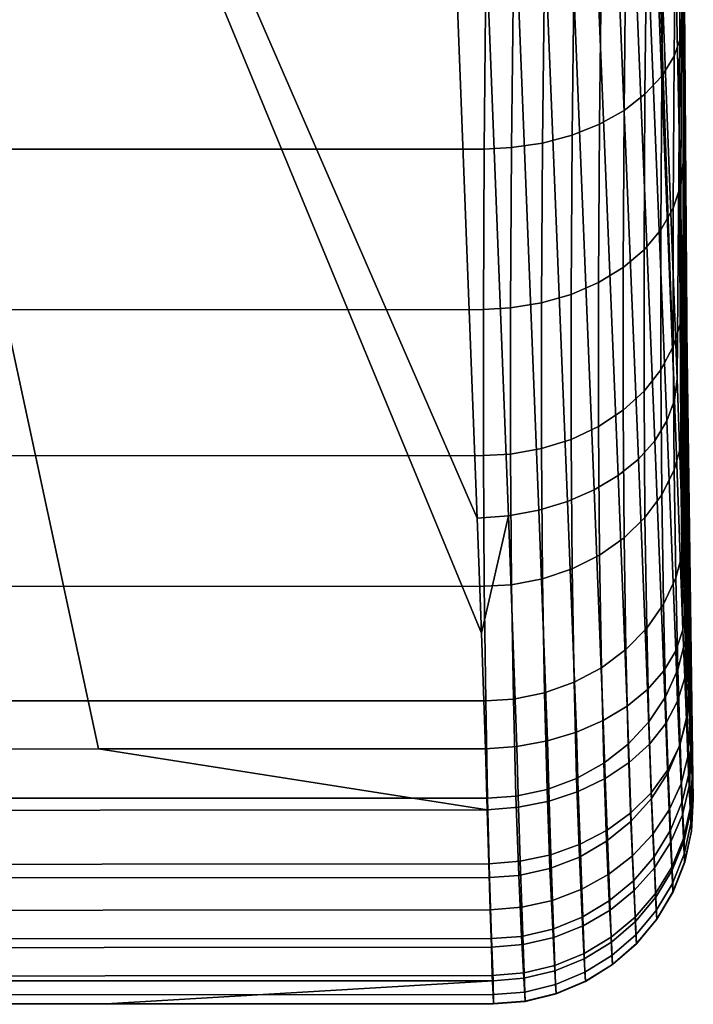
# Model space of a CAD drawing. Header units: metres. Extents: x -24 to 94, y -256 to 25.
# Tile 79 of 195: x 91.96 to 94.49, y -80.81 to -77.11. Entities that reach past the tile are written whole.
import ezdxf

# ---------------------------------------------------------------- set-up
doc = ezdxf.new("R2010")
doc.units = ezdxf.units.M
doc.layers.add('solid_10_061_003_XXX', color=7, linetype='CONTINUOUS')

msp = doc.modelspace()

# ---------------------------------------------------------------- linework, layer by layer
at = {"layer": 'solid_10_061_003_XXX'}
for points in [[(92.258911, -79.848717, 147.636108), (90.807045, -79.849304, 147.636597), (90.506241, -71.70034, 140.085022)], [(93.695374, -79.41465, 147.233917), (93.710777, -79.848137, 147.635635), (92.258911, -79.848717, 147.636108), (90.506241, -71.70034, 140.085022)], [(93.679749, -78.982834, 146.833755), (93.695374, -79.41465, 147.233917), (90.506241, -71.70034, 140.085022)], [(93.436668, -72.679001, 140.992035), (93.679749, -78.982834, 146.833755), (90.506241, -71.70034, 140.085022)], [(94.169846, -72.253532, 141.393631), (94.185547, -72.154083, 141.452393), (94.280304, -74.536064, 143.685883), (94.419678, -78.540611, 147.281815)], [(94.169846, -72.253532, 141.393631), (94.419678, -78.540611, 147.281815), (94.3918, -78.618607, 147.198761), (94.136848, -72.327179, 141.315567)], [(94.136848, -72.327179, 141.315567), (94.3918, -78.618607, 147.198761), (94.346512, -78.693039, 147.120224), (94.088211, -72.396988, 141.242325)], [(94.088211, -72.396988, 141.242325), (94.346512, -78.693039, 147.120224), (94.284904, -78.762085, 147.048126), (94.025009, -72.461395, 141.175507)], [(94.354355, -73.470367, 145.003296), (94.406471, -72.380379, 146.302139), (94.444, -76.607521, 149.576218), (94.437767, -77.534248, 148.471786)], [(94.025009, -72.461395, 141.175507), (94.284904, -78.762085, 147.048126), (94.208504, -78.824066, 146.984253), (93.948677, -72.518967, 141.116653)], [(93.948677, -72.518967, 141.116653), (94.208504, -78.824066, 146.984253), (94.119164, -78.877464, 146.930161), (93.860924, -72.568405, 141.067047)], [(93.860924, -72.568405, 141.067047), (94.119164, -78.877464, 146.930161), (94.019073, -78.920967, 146.887161), (93.763702, -72.608597, 141.027817)], [(93.763702, -72.608597, 141.027817), (94.019073, -78.920967, 146.887161), (93.910683, -78.953514, 146.856308), (93.659203, -72.638649, 140.999847)], [(93.659203, -72.638649, 140.999847), (93.910683, -78.953514, 146.856308), (93.796646, -78.974304, 146.838364), (93.549767, -72.65789, 140.983749)], [(93.549767, -72.65789, 140.983749), (93.796646, -78.974304, 146.838364), (93.679749, -78.982834, 146.833755), (93.436668, -72.679001, 140.992035)], [(94.280304, -74.536064, 143.685883), (94.354355, -73.470367, 145.003296), (94.437767, -77.534248, 148.471786), (94.429451, -78.460968, 147.367371)], [(94.453117, -77.64933, 155.665131), (94.453117, -78.151642, 155.066452), (94.450233, -74.754059, 151.78508), (94.450233, -73.827332, 152.889511)], [(94.455902, -77.097214, 156.218887), (94.453117, -77.64933, 155.665131), (94.450233, -73.827332, 152.889511)], [(94.280304, -74.536064, 143.685883), (94.429451, -78.460968, 147.367371), (94.419678, -78.540611, 147.281815)], [(94.468155, -79.329407, 153.039398), (94.448158, -75.680794, 150.680649), (94.450233, -74.754059, 151.78508), (94.461151, -78.994507, 153.749496)], [(94.45591, -78.601051, 154.426529), (94.461151, -78.994507, 153.749496), (94.450233, -74.754059, 151.78508)], [(94.453117, -78.151642, 155.066452), (94.45591, -78.601051, 154.426529), (94.450233, -74.754059, 151.78508)], [(94.483223, -79.813591, 151.538879), (94.444, -76.607521, 149.576218), (94.448158, -75.680794, 150.680649), (94.475937, -79.603157, 152.300903)], [(94.468155, -79.329407, 153.039398), (94.475937, -79.603157, 152.300903), (94.448158, -75.680794, 150.680649)], [(94.452271, -76.56292, 156.824982), (94.446671, -77.172371, 156.311539), (94.455902, -77.097214, 156.218887), (94.461143, -76.498756, 156.72403)], [(94.424477, -76.63398, 156.917023), (94.418579, -77.251022, 156.39711), (94.446671, -77.172371, 156.311539), (94.452271, -76.56292, 156.824982)], [(94.378555, -76.701309, 157.004517), (94.372368, -77.325577, 156.478363), (94.418579, -77.251022, 156.39711), (94.424477, -76.63398, 156.917023)], [(94.490646, -80.037231, 149.966797), (94.437767, -77.534248, 148.471786), (94.444, -76.607521, 149.576218), (94.488617, -79.958801, 150.758499)], [(94.483223, -79.813591, 151.538879), (94.488617, -79.958801, 150.758499), (94.444, -76.607521, 149.576218)], [(94.315681, -76.763206, 157.085205), (94.309227, -77.394142, 156.553238), (94.372368, -77.325577, 156.478363), (94.378555, -76.701309, 157.004517)], [(94.237442, -76.818092, 157.157043), (94.230751, -77.454971, 156.619858), (94.309227, -77.394142, 156.553238), (94.315681, -76.763206, 157.085205)], [(94.145828, -76.864571, 157.218216), (94.138939, -77.506523, 156.676498), (94.230751, -77.454971, 156.619858), (94.237442, -76.818092, 157.157043)], [(94.043167, -76.901466, 157.267181), (94.036118, -77.547478, 156.721741), (94.138939, -77.506523, 156.676498), (94.145828, -76.864571, 157.218216)], [(93.932076, -76.927834, 157.302658), (93.924911, -77.576805, 156.754425), (94.036118, -77.547478, 156.721741), (94.043167, -76.901466, 157.267181)], [(93.815376, -76.943008, 157.323776), (93.808136, -77.593758, 156.773727), (93.924911, -77.576805, 156.754425), (93.932076, -76.927834, 157.302658)], [(93.706337, -77.599602, 156.777847), (93.711624, -76.948807, 157.328461), (90.860573, -76.949692, 157.32962), (90.863945, -77.600449, 156.779068)], [(93.815376, -76.943008, 157.323776), (93.711624, -76.948807, 157.328461), (93.706337, -77.599602, 156.777847), (93.808136, -77.593758, 156.773727)], [(94.446671, -77.172371, 156.311539), (94.443687, -77.735168, 155.747711), (94.453117, -77.64933, 155.665131), (94.455902, -77.097214, 156.218887)], [(94.418579, -77.251022, 156.39711), (94.415436, -77.820862, 155.826157), (94.443687, -77.735168, 155.747711), (94.446671, -77.172371, 156.311539)], [(94.372368, -77.325577, 156.478363), (94.36908, -77.90213, 155.900604), (94.415436, -77.820862, 155.826157), (94.418579, -77.251022, 156.39711)], [(94.309227, -77.394142, 156.553238), (94.305794, -77.976906, 155.969147), (94.36908, -77.90213, 155.900604), (94.372368, -77.325577, 156.478363)], [(94.230751, -77.454971, 156.619858), (94.227196, -78.043297, 156.03006), (94.305794, -77.976906, 155.969147), (94.309227, -77.394142, 156.553238)], [(94.138939, -77.506523, 156.676498), (94.135277, -78.099609, 156.081802), (94.227196, -78.043297, 156.03006), (94.230751, -77.454971, 156.619858)], [(94.036118, -77.547478, 156.721741), (94.032379, -78.144409, 156.123032), (94.135277, -78.099609, 156.081802), (94.138939, -77.506523, 156.676498)], [(93.924911, -77.576805, 156.754425), (93.921104, -78.176559, 156.15271), (94.032379, -78.144409, 156.123032), (94.036118, -77.547478, 156.721741)], [(94.445091, -78.890488, 147.770248), (94.429451, -78.460968, 147.367371), (94.437767, -77.534248, 148.471786)], [(94.460503, -79.321983, 148.174927), (94.445091, -78.890488, 147.770248), (94.437767, -77.534248, 148.471786)], [(94.466751, -79.492538, 148.353378), (94.460503, -79.321983, 148.174927), (94.437767, -77.534248, 148.471786)], [(94.472641, -79.643822, 148.550995), (94.466751, -79.492538, 148.353378), (94.437767, -77.534248, 148.471786)], [(94.477928, -79.772675, 148.764099), (94.472641, -79.643822, 148.550995), (94.437767, -77.534248, 148.471786)], [(94.48243, -79.877602, 148.990189), (94.477928, -79.772675, 148.764099), (94.437767, -77.534248, 148.471786)], [(94.486008, -79.957359, 149.226456), (94.48243, -79.877602, 148.990189), (94.437767, -77.534248, 148.471786)], [(94.488586, -80.010895, 149.469955), (94.486008, -79.957359, 149.226456), (94.437767, -77.534248, 148.471786)], [(94.490128, -80.037636, 149.71785), (94.488586, -80.010895, 149.469955), (94.437767, -77.534248, 148.471786)], [(94.490646, -80.037231, 149.966797), (94.490128, -80.037636, 149.71785), (94.437767, -77.534248, 148.471786)], [(93.703514, -78.200958, 156.174011), (93.706337, -77.599602, 156.777847), (90.863945, -77.600449, 156.779068), (90.865723, -78.201889, 156.175171)], [(93.808136, -77.593758, 156.773727), (93.706337, -77.599602, 156.777847), (93.703514, -78.200958, 156.174011), (93.804298, -78.195251, 156.17009)], [(93.808136, -77.593758, 156.773727), (93.804298, -78.195251, 156.17009), (93.921104, -78.176559, 156.15271), (93.924911, -77.576805, 156.754425)], [(94.443687, -77.735168, 155.747711), (94.443687, -78.247192, 155.137527), (94.453117, -78.151642, 155.066452), (94.453117, -77.64933, 155.665131)], [(94.415436, -77.820862, 155.826157), (94.415436, -78.339325, 155.208313), (94.443687, -78.247192, 155.137527), (94.443687, -77.735168, 155.747711)], [(94.36908, -77.90213, 155.900604), (94.36908, -78.426743, 155.275421), (94.415436, -78.339325, 155.208313), (94.415436, -77.820862, 155.826157)], [(94.305794, -77.976906, 155.969147), (94.305794, -78.507233, 155.337158), (94.36908, -78.426743, 155.275421), (94.36908, -77.90213, 155.900604)], [(94.227196, -78.043297, 156.03006), (94.227196, -78.578751, 155.391968), (94.305794, -78.507233, 155.337158), (94.305794, -77.976906, 155.969147)], [(94.135277, -78.099609, 156.081802), (94.135277, -78.639465, 155.438446), (94.227196, -78.578751, 155.391968), (94.227196, -78.043297, 156.03006)], [(94.032379, -78.144409, 156.123032), (94.032379, -78.687851, 155.475403), (94.135277, -78.639465, 155.438446), (94.135277, -78.099609, 156.081802)], [(93.921104, -78.176559, 156.15271), (93.921104, -78.722664, 155.501923), (94.032379, -78.687851, 155.475403), (94.032379, -78.144409, 156.123032)], [(94.446671, -78.704765, 154.485382), (94.45591, -78.601051, 154.426529), (94.453117, -78.151642, 155.066452), (94.443687, -78.247192, 155.137527)], [(93.804298, -78.195251, 156.17009), (93.804298, -78.743027, 155.517303), (93.921104, -78.722664, 155.501923), (93.921104, -78.176559, 156.15271)], [(93.703514, -78.748627, 155.521271), (93.703514, -78.200958, 156.174011), (90.865723, -78.201889, 156.175171), (90.865723, -78.74968, 155.522324)], [(93.804298, -78.195251, 156.17009), (93.703514, -78.200958, 156.174011), (93.703514, -78.748627, 155.521271), (93.804298, -78.743027, 155.517303)], [(94.415436, -78.339325, 155.208313), (94.418571, -78.802681, 154.547989), (94.446671, -78.704765, 154.485382), (94.443687, -78.247192, 155.137527)], [(94.36908, -78.426743, 155.275421), (94.372368, -78.895645, 154.6073), (94.418571, -78.802681, 154.547989), (94.415436, -78.339325, 155.208313)], [(94.305794, -78.507233, 155.337158), (94.309219, -78.981293, 154.661835), (94.372368, -78.895645, 154.6073), (94.36908, -78.426743, 155.275421)], [(94.419678, -78.540611, 147.281815), (94.429451, -78.460968, 147.367371), (94.445091, -78.890488, 147.770248), (94.451729, -79.402138, 148.088776)], [(94.227196, -78.578751, 155.391968), (94.230743, -79.057449, 154.710175), (94.309219, -78.981293, 154.661835), (94.305794, -78.507233, 155.337158)], [(94.451729, -79.402138, 148.088776), (94.424606, -79.480713, 148.005005), (94.3918, -78.618607, 147.198761), (94.419678, -78.540611, 147.281815)], [(94.135277, -78.639465, 155.438446), (94.138931, -79.122185, 154.751099), (94.230743, -79.057449, 154.710175), (94.227196, -78.578751, 155.391968)], [(94.424606, -79.480713, 148.005005), (94.379807, -79.555763, 147.92572), (94.346512, -78.693039, 147.120224), (94.3918, -78.618607, 147.198761)], [(94.452271, -79.104614, 153.796005), (94.461151, -78.994507, 153.749496), (94.45591, -78.601051, 154.426529), (94.446671, -78.704765, 154.485382)], [(94.032379, -78.687851, 155.475403), (94.036118, -79.173851, 154.783585), (94.138931, -79.122185, 154.751099), (94.135277, -78.639465, 155.438446)], [(93.921104, -78.722664, 155.501923), (93.924911, -79.211136, 154.806793), (94.036118, -79.173851, 154.783585), (94.032379, -78.687851, 155.475403)], [(94.379807, -79.555763, 147.92572), (94.318451, -79.625435, 147.852875), (94.284904, -78.762085, 147.048126), (94.346512, -78.693039, 147.120224)], [(94.418571, -78.802681, 154.547989), (94.424477, -79.207603, 153.850006), (94.452271, -79.104614, 153.796005), (94.446671, -78.704765, 154.485382)], [(93.808136, -79.233086, 154.820129), (93.804298, -78.743027, 155.517303), (93.703514, -78.748627, 155.521271), (93.706337, -79.238724, 154.824295)], [(93.804298, -78.743027, 155.517303), (93.808136, -79.233086, 154.820129), (93.924911, -79.211136, 154.806793), (93.921104, -78.722664, 155.501923)], [(93.706337, -79.238724, 154.824295), (93.703514, -78.748627, 155.521271), (90.865723, -78.74968, 155.522324), (90.863945, -79.239861, 154.825241)], [(94.318451, -79.625435, 147.852875), (94.24205, -79.687996, 147.788269), (94.208504, -78.824066, 146.984253), (94.284904, -78.762085, 147.048126)], [(94.372368, -78.895645, 154.6073), (94.378555, -79.30545, 153.901123), (94.424477, -79.207603, 153.850006), (94.418571, -78.802681, 154.547989)], [(94.24205, -79.687996, 147.788269), (94.152496, -79.741898, 147.73349), (94.119164, -78.877464, 146.930161), (94.208504, -78.824066, 146.984253)], [(94.152496, -79.741898, 147.73349), (94.05201, -79.785812, 147.689926), (94.019073, -78.920967, 146.887161), (94.119164, -78.877464, 146.930161)], [(94.309219, -78.981293, 154.661835), (94.315674, -79.39566, 153.948074), (94.378555, -79.30545, 153.901123), (94.372368, -78.895645, 154.6073)], [(94.451729, -79.402138, 148.088776), (94.445091, -78.890488, 147.770248), (94.460503, -79.321983, 148.174927)], [(94.05201, -79.785812, 147.689926), (93.943069, -79.818657, 147.65863), (93.910683, -78.953514, 146.856308), (94.019073, -78.920967, 146.887161)], [(93.943069, -79.818657, 147.65863), (93.828384, -79.8396, 147.640381), (93.796646, -78.974304, 146.838364), (93.910683, -78.953514, 146.856308)], [(93.796646, -78.974304, 146.838364), (93.695374, -79.41465, 147.233917), (93.679749, -78.982834, 146.833755)], [(93.828384, -79.8396, 147.640381), (93.710777, -79.848137, 147.635635), (93.695374, -79.41465, 147.233917), (93.796646, -78.974304, 146.838364)], [(94.230743, -79.057449, 154.710175), (94.237434, -79.475945, 153.989655), (94.315674, -79.39566, 153.948074), (94.309219, -78.981293, 154.661835)], [(94.45974, -79.443909, 153.074417), (94.468155, -79.329407, 153.039398), (94.461151, -78.994507, 153.749496), (94.452271, -79.104614, 153.796005)], [(94.138931, -79.122185, 154.751099), (94.145821, -79.544258, 154.024811), (94.237434, -79.475945, 153.989655), (94.230743, -79.057449, 154.710175)], [(94.424477, -79.207603, 153.850006), (94.432365, -79.551239, 153.119446), (94.45974, -79.443909, 153.074417), (94.452271, -79.104614, 153.796005)], [(94.036118, -79.173851, 154.783585), (94.043167, -79.598877, 154.052643), (94.145821, -79.544258, 154.024811), (94.138931, -79.122185, 154.751099)], [(93.924911, -79.211136, 154.806793), (93.932076, -79.638397, 154.072449), (94.043167, -79.598877, 154.052643), (94.036118, -79.173851, 154.783585)], [(93.808136, -79.233086, 154.820129), (93.815369, -79.661819, 154.083725), (93.932076, -79.638397, 154.072449), (93.924911, -79.211136, 154.806793)], [(94.378555, -79.30545, 153.901123), (94.386841, -79.653259, 153.162048), (94.432365, -79.551239, 153.119446), (94.424477, -79.207603, 153.850006)], [(93.711624, -79.667801, 154.087952), (93.706337, -79.238724, 154.824295), (90.863945, -79.239861, 154.825241), (90.860573, -79.668953, 154.088882)], [(93.815369, -79.661819, 154.083725), (93.808136, -79.233086, 154.820129), (93.706337, -79.238724, 154.824295), (93.711624, -79.667801, 154.087952)], [(94.315674, -79.39566, 153.948074), (94.324333, -79.747391, 153.201126), (94.386841, -79.653259, 153.162048), (94.378555, -79.30545, 153.901123)], [(94.451729, -79.402138, 148.088776), (94.460503, -79.321983, 148.174927), (94.466751, -79.492538, 148.353378), (94.458473, -79.581924, 148.276245)], [(94.468025, -79.720322, 152.325882), (94.475937, -79.603157, 152.300903), (94.468155, -79.329407, 153.039398), (94.45974, -79.443909, 153.074417)], [(94.237434, -79.475945, 153.989655), (94.246414, -79.83123, 153.235703), (94.324333, -79.747391, 153.201126), (94.315674, -79.39566, 153.948074)], [(94.431725, -79.669502, 148.201263), (94.424606, -79.480713, 148.005005), (94.451729, -79.402138, 148.088776), (94.458473, -79.581924, 148.276245)], [(94.432365, -79.551239, 153.119446), (94.441139, -79.8312, 152.361633), (94.468025, -79.720322, 152.325882), (94.45974, -79.443909, 153.074417)], [(94.145821, -79.544258, 154.024811), (94.155083, -79.902657, 153.264908), (94.246414, -79.83123, 153.235703), (94.237434, -79.475945, 153.989655)], [(94.387184, -79.753105, 148.13031), (94.379807, -79.555763, 147.92572), (94.424606, -79.480713, 148.005005), (94.431725, -79.669502, 148.201263)], [(94.458473, -79.581924, 148.276245), (94.466751, -79.492538, 148.353378), (94.472641, -79.643822, 148.550995), (94.464828, -79.741417, 148.483932)], [(94.043167, -79.598877, 154.052643), (94.05265, -79.959846, 153.287979), (94.155083, -79.902657, 153.264908), (94.145821, -79.544258, 154.024811)], [(94.325958, -79.830643, 148.06514), (94.318451, -79.625435, 147.852875), (94.379807, -79.555763, 147.92572), (94.387184, -79.753105, 148.13031)], [(94.386841, -79.653259, 153.162048), (94.39608, -79.936661, 152.395447), (94.441139, -79.8312, 152.361633), (94.432365, -79.551239, 153.119446)], [(94.458473, -79.581924, 148.276245), (94.464828, -79.741417, 148.483932), (94.438438, -79.837021, 148.418777), (94.431725, -79.669502, 148.201263)], [(93.932076, -79.638397, 154.072449), (93.941719, -80.00135, 153.304337), (94.05265, -79.959846, 153.287979), (94.043167, -79.598877, 154.052643)], [(94.249565, -79.900185, 148.007401), (94.24205, -79.687996, 147.788269), (94.318451, -79.625435, 147.852875), (94.325958, -79.830643, 148.06514)], [(94.4758, -79.932007, 151.555847), (94.483223, -79.813591, 151.538879), (94.475937, -79.603157, 152.300903), (94.468025, -79.720322, 152.325882)], [(93.718697, -80.032745, 153.31749), (93.711624, -79.667801, 154.087952), (90.860573, -79.668953, 154.088882), (90.855942, -80.033844, 153.318558)], [(93.825111, -80.026108, 153.313553), (93.815369, -79.661819, 154.083725), (93.711624, -79.667801, 154.087952), (93.718697, -80.032745, 153.31749)], [(93.815369, -79.661819, 154.083725), (93.825111, -80.026108, 153.313553), (93.941719, -80.00135, 153.304337), (93.932076, -79.638397, 154.072449)], [(94.324333, -79.747391, 153.201126), (94.334, -80.034027, 152.426453), (94.39608, -79.936661, 152.395447), (94.386841, -79.653259, 153.162048)], [(94.431725, -79.669502, 148.201263), (94.438438, -79.837021, 148.418777), (94.394142, -79.928238, 148.357132), (94.387184, -79.753105, 148.13031)], [(94.464828, -79.741417, 148.483932), (94.472641, -79.643822, 148.550995), (94.477928, -79.772675, 148.764099), (94.470528, -79.877335, 148.708038)], [(94.159912, -79.960014, 147.958511), (94.152496, -79.741898, 147.73349), (94.24205, -79.687996, 147.788269), (94.249565, -79.900185, 148.007401)], [(94.059227, -80.008621, 147.919693), (94.05201, -79.785812, 147.689926), (94.152496, -79.741898, 147.73349), (94.159912, -79.960014, 147.958511)], [(94.464828, -79.741417, 148.483932), (94.470528, -79.877335, 148.708038), (94.44445, -79.97982, 148.653564), (94.438438, -79.837021, 148.418777)], [(94.441139, -79.8312, 152.361633), (94.449425, -80.045631, 151.582092), (94.4758, -79.932007, 151.555847), (94.468025, -79.720322, 152.325882)], [(94.246414, -79.83123, 153.235703), (94.25647, -80.120827, 152.453857), (94.334, -80.034027, 152.426453), (94.324333, -79.747391, 153.201126)], [(94.387184, -79.753105, 148.13031), (94.394142, -79.928238, 148.357132), (94.333031, -80.012779, 148.300552), (94.325958, -79.830643, 148.06514)], [(94.470528, -79.877335, 148.708038), (94.477928, -79.772675, 148.764099), (94.48243, -79.877602, 148.990189), (94.475357, -79.988007, 148.945877)], [(93.835014, -80.06768, 147.87587), (93.828384, -79.8396, 147.640381), (93.943069, -79.818657, 147.65863), (93.950027, -80.044815, 147.891907)], [(93.950027, -80.044815, 147.891907), (93.943069, -79.818657, 147.65863), (94.05201, -79.785812, 147.689926), (94.059227, -80.008621, 147.919693)], [(94.481606, -80.077614, 150.769913), (94.488617, -79.958801, 150.758499), (94.483223, -79.813591, 151.538879), (94.4758, -79.932007, 151.555847)], [(90.812836, -80.079185, 147.874496), (90.807045, -79.849304, 147.636597), (92.258911, -79.848717, 147.636108), (93.717072, -80.076653, 147.871948)], [(93.717072, -80.076653, 147.871948), (92.258911, -79.848717, 147.636108), (93.710777, -79.848137, 147.635635)], [(93.828384, -79.8396, 147.640381), (93.835014, -80.06768, 147.87587), (93.717072, -80.076653, 147.871948), (93.710777, -79.848137, 147.635635)], [(94.155083, -79.902657, 153.264908), (94.165459, -80.194847, 152.476959), (94.25647, -80.120827, 152.453857), (94.246414, -79.83123, 153.235703)], [(94.325958, -79.830643, 148.06514), (94.333031, -80.012779, 148.300552), (94.256645, -80.088531, 148.250443), (94.249565, -79.900185, 148.007401)], [(94.438438, -79.837021, 148.418777), (94.44445, -79.97982, 148.653564), (94.400352, -80.077553, 148.602051), (94.394142, -79.928238, 148.357132)], [(94.39608, -79.936661, 152.395447), (94.404846, -80.153763, 151.606918), (94.449425, -80.045631, 151.582092), (94.441139, -79.8312, 152.361633)], [(94.470528, -79.877335, 148.708038), (94.475357, -79.988007, 148.945877), (94.449539, -80.0961, 148.902817), (94.44445, -79.97982, 148.653564)], [(94.475357, -79.988007, 148.945877), (94.48243, -79.877602, 148.990189), (94.486008, -79.957359, 149.226456), (94.479187, -80.072136, 149.194473)], [(94.05265, -79.959846, 153.287979), (94.063286, -80.254204, 152.495193), (94.165459, -80.194847, 152.476959), (94.155083, -79.902657, 153.264908)], [(94.249565, -79.900185, 148.007401), (94.256645, -80.088531, 148.250443), (94.166901, -80.153595, 148.208069), (94.159912, -79.960014, 147.958511)], [(94.394142, -79.928238, 148.357132), (94.400352, -80.077553, 148.602051), (94.339355, -80.168076, 148.554779), (94.333031, -80.012779, 148.300552)], [(93.941719, -80.00135, 153.304337), (93.952545, -80.297401, 152.508087), (94.063286, -80.254204, 152.495193), (94.05265, -79.959846, 153.287979)], [(94.159912, -79.960014, 147.958511), (94.166901, -80.153595, 148.208069), (94.066032, -80.206345, 148.1745), (94.059227, -80.008621, 147.919693)], [(94.334, -80.034027, 152.426453), (94.343208, -80.253654, 151.629669), (94.404846, -80.153763, 151.606918), (94.39608, -79.936661, 152.395447)], [(94.449425, -80.045631, 151.582092), (94.455696, -80.193153, 150.786514), (94.481606, -80.077614, 150.769913), (94.4758, -79.932007, 151.555847)], [(94.479187, -80.072136, 149.194473), (94.486008, -79.957359, 149.226456), (94.488586, -80.010895, 149.469955), (94.481911, -80.128609, 149.45079)], [(94.481606, -80.077614, 150.769913), (94.483986, -80.156288, 149.973785), (94.490646, -80.037231, 149.966797), (94.488617, -79.958801, 150.758499)], [(93.825111, -80.026108, 153.313553), (93.836052, -80.323334, 152.515305), (93.952545, -80.297401, 152.508087), (93.941719, -80.00135, 153.304337)], [(94.44445, -79.97982, 148.653564), (94.449539, -80.0961, 148.902817), (94.405617, -80.199142, 148.862122), (94.400352, -80.077553, 148.602051)], [(94.475357, -79.988007, 148.945877), (94.479187, -80.072136, 149.194473), (94.453552, -80.184486, 149.163437), (94.449539, -80.0961, 148.902817)], [(93.726494, -80.330795, 152.518524), (93.718697, -80.032745, 153.31749), (90.855942, -80.033844, 153.318558), (90.850548, -80.331833, 152.519852)], [(93.836052, -80.323334, 152.515305), (93.825111, -80.026108, 153.313553), (93.718697, -80.032745, 153.31749), (93.726494, -80.330795, 152.518524)], [(94.059227, -80.008621, 147.919693), (94.066032, -80.206345, 148.1745), (93.956581, -80.245453, 148.150543), (93.950027, -80.044815, 147.891907)], [(94.25647, -80.120827, 152.453857), (94.266075, -80.342773, 151.64978), (94.343208, -80.253654, 151.629669), (94.334, -80.034027, 152.426453)], [(94.333031, -80.012779, 148.300552), (94.339355, -80.168076, 148.554779), (94.262978, -80.249107, 148.512955), (94.256645, -80.088531, 148.250443)], [(94.481911, -80.128609, 149.45079), (94.488586, -80.010895, 149.469955), (94.490128, -80.037636, 149.71785), (94.483505, -80.156776, 149.7117)], [(94.483505, -80.156776, 149.7117), (94.490128, -80.037636, 149.71785), (94.490646, -80.037231, 149.966797), (94.483986, -80.156288, 149.973785)], [(90.81794, -80.281624, 148.136475), (90.812836, -80.079185, 147.874496), (93.717072, -80.076653, 147.871948), (93.723, -80.279221, 148.133698)], [(93.835014, -80.06768, 147.87587), (93.84127, -80.269943, 148.136841), (93.723, -80.279221, 148.133698), (93.717072, -80.076653, 147.871948)], [(93.950027, -80.044815, 147.891907), (93.956581, -80.245453, 148.150543), (93.84127, -80.269943, 148.136841), (93.835014, -80.06768, 147.87587)], [(94.400352, -80.077553, 148.602051), (94.405617, -80.199142, 148.862122), (94.344696, -80.294533, 148.824799), (94.339355, -80.168076, 148.554779)], [(94.404846, -80.153763, 151.606918), (94.411568, -80.303162, 150.802216), (94.455696, -80.193153, 150.786514), (94.449425, -80.045631, 151.582092)], [(94.479187, -80.072136, 149.194473), (94.481911, -80.128609, 149.45079), (94.45639, -80.243797, 149.432175), (94.453552, -80.184486, 149.163437)], [(94.455696, -80.193153, 150.786514), (94.458435, -80.272888, 149.980621), (94.483986, -80.156288, 149.973785), (94.481606, -80.077614, 150.769913)], [(94.256645, -80.088531, 148.250443), (94.262978, -80.249107, 148.512955), (94.173149, -80.318626, 148.477615), (94.166901, -80.153595, 148.208069)], [(94.449539, -80.0961, 148.902817), (94.453552, -80.184486, 149.163437), (94.40976, -80.291557, 149.134094), (94.405617, -80.199142, 148.862122)], [(94.165459, -80.194847, 152.476959), (94.175407, -80.418846, 151.666748), (94.266075, -80.342773, 151.64978), (94.25647, -80.120827, 152.453857)], [(94.481911, -80.128609, 149.45079), (94.483505, -80.156776, 149.7117), (94.458031, -80.273354, 149.70578), (94.45639, -80.243797, 149.432175)], [(94.166901, -80.153595, 148.208069), (94.173149, -80.318626, 148.477615), (94.072128, -80.37487, 148.449677), (94.066032, -80.206345, 148.1745)], [(94.339355, -80.168076, 148.554779), (94.344696, -80.294533, 148.824799), (94.268326, -80.379868, 148.791779), (94.262978, -80.249107, 148.512955)], [(94.343208, -80.253654, 151.629669), (94.350342, -80.404846, 150.816635), (94.411568, -80.303162, 150.802216), (94.404846, -80.153763, 151.606918)], [(94.453552, -80.184486, 149.163437), (94.45639, -80.243797, 149.432175), (94.412674, -80.353561, 149.414612), (94.40976, -80.291557, 149.134094)], [(94.483986, -80.156288, 149.973785), (94.458435, -80.272888, 149.980621), (94.458031, -80.273354, 149.70578), (94.483505, -80.156776, 149.7117)], [(94.066032, -80.206345, 148.1745), (94.072128, -80.37487, 148.449677), (93.962448, -80.41642, 148.42981), (93.956581, -80.245453, 148.150543)], [(94.063286, -80.254204, 152.495193), (94.073502, -80.479942, 151.680115), (94.175407, -80.418846, 151.666748), (94.165459, -80.194847, 152.476959)], [(94.405617, -80.199142, 148.862122), (94.40976, -80.291557, 149.134094), (94.348907, -80.39064, 149.107208), (94.344696, -80.294533, 148.824799)], [(94.411568, -80.303162, 150.802216), (94.41465, -80.383957, 149.987152), (94.458435, -80.272888, 149.980621), (94.455696, -80.193153, 150.786514)], [(93.956581, -80.245453, 148.150543), (93.962448, -80.41642, 148.42981), (93.846886, -80.442245, 148.418533), (93.84127, -80.269943, 148.136841)], [(93.952545, -80.297401, 152.508087), (93.962952, -80.524506, 151.68956), (94.073502, -80.479942, 151.680115), (94.063286, -80.254204, 152.495193)], [(94.262978, -80.249107, 148.512955), (94.268326, -80.379868, 148.791779), (94.178436, -80.452995, 148.763931), (94.173149, -80.318626, 148.477615)], [(94.266075, -80.342773, 151.64978), (94.273567, -80.495613, 150.829391), (94.350342, -80.404846, 150.816635), (94.343208, -80.253654, 151.629669)], [(94.45639, -80.243797, 149.432175), (94.458031, -80.273354, 149.70578), (94.414337, -80.384422, 149.700211), (94.412674, -80.353561, 149.414612)], [(90.822365, -80.453918, 148.419098), (90.81794, -80.281624, 148.136475), (93.723, -80.279221, 148.133698), (93.728325, -80.451683, 148.416122)], [(93.84127, -80.269943, 148.136841), (93.846886, -80.442245, 148.418533), (93.728325, -80.451683, 148.416122), (93.723, -80.279221, 148.133698)], [(93.836052, -80.323334, 152.515305), (93.846573, -80.551414, 151.694824), (93.962952, -80.524506, 151.68956), (93.952545, -80.297401, 152.508087)], [(94.344696, -80.294533, 148.824799), (94.348907, -80.39064, 149.107208), (94.272545, -80.479233, 149.08345), (94.268326, -80.379868, 148.791779)], [(94.40976, -80.291557, 149.134094), (94.412674, -80.353561, 149.414612), (94.351868, -80.455101, 149.398529), (94.348907, -80.39064, 149.107208)], [(94.41465, -80.383957, 149.987152), (94.414337, -80.384422, 149.700211), (94.458031, -80.273354, 149.70578), (94.458435, -80.272888, 149.980621)], [(93.733788, -80.5597, 151.697083), (93.726494, -80.330795, 152.518524), (90.850548, -80.331833, 152.519852), (90.844925, -80.560722, 151.698624)], [(93.846573, -80.551414, 151.694824), (93.836052, -80.323334, 152.515305), (93.726494, -80.330795, 152.518524), (93.733788, -80.5597, 151.697083)], [(94.173149, -80.318626, 148.477615), (94.178436, -80.452995, 148.763931), (94.077278, -80.512054, 148.741943), (94.072128, -80.37487, 148.449677)], [(94.350342, -80.404846, 150.816635), (94.353745, -80.486664, 149.993179), (94.41465, -80.383957, 149.987152), (94.411568, -80.303162, 150.802216)], [(94.175407, -80.418846, 151.666748), (94.183212, -80.573166, 150.840164), (94.273567, -80.495613, 150.829391), (94.266075, -80.342773, 151.64978)], [(94.412674, -80.353561, 149.414612), (94.414337, -80.384422, 149.700211), (94.353539, -80.487144, 149.69516), (94.351868, -80.455101, 149.398529)], [(94.072128, -80.37487, 148.449677), (94.077278, -80.512054, 148.741943), (93.96743, -80.555573, 148.726364), (93.962448, -80.41642, 148.42981)], [(94.268326, -80.379868, 148.791779), (94.272545, -80.479233, 149.08345), (94.182602, -80.555077, 149.063431), (94.178436, -80.452995, 148.763931)], [(94.348907, -80.39064, 149.107208), (94.351868, -80.455101, 149.398529), (94.275505, -80.545845, 149.384338), (94.272545, -80.479233, 149.08345)], [(94.273567, -80.495613, 150.829391), (94.27726, -80.578407, 149.998566), (94.353745, -80.486664, 149.993179), (94.350342, -80.404846, 150.816635)], [(94.353745, -80.486664, 149.993179), (94.353539, -80.487144, 149.69516), (94.414337, -80.384422, 149.700211), (94.41465, -80.383957, 149.987152)], [(93.846886, -80.442245, 148.418533), (93.851646, -80.582436, 148.71759), (93.732864, -80.591995, 148.71582), (93.728325, -80.451683, 148.416122)], [(93.962448, -80.41642, 148.42981), (93.96743, -80.555573, 148.726364), (93.851646, -80.582436, 148.71759), (93.846886, -80.442245, 148.418533)], [(94.073502, -80.479942, 151.680115), (94.081558, -80.635536, 150.848679), (94.183212, -80.573166, 150.840164), (94.175407, -80.418846, 151.666748)], [(90.826149, -80.594009, 148.718918), (90.822365, -80.453918, 148.419098), (93.728325, -80.451683, 148.416122), (93.732864, -80.591995, 148.71582)], [(93.962952, -80.524506, 151.68956), (93.971191, -80.681129, 150.854721), (94.081558, -80.635536, 150.848679), (94.073502, -80.479942, 151.680115)], [(94.178436, -80.452995, 148.763931), (94.182602, -80.555077, 149.063431), (94.081352, -80.616264, 149.047653), (94.077278, -80.512054, 148.741943)], [(94.272545, -80.479233, 149.08345), (94.275505, -80.545845, 149.384338), (94.185532, -80.623497, 149.372391), (94.182602, -80.555077, 149.063431)], [(94.351868, -80.455101, 149.398529), (94.353539, -80.487144, 149.69516), (94.277184, -80.578934, 149.69072), (94.275505, -80.545845, 149.384338)], [(94.077278, -80.512054, 148.741943), (94.081352, -80.616264, 149.047653), (93.971367, -80.66124, 149.036514), (93.96743, -80.555573, 148.726364)], [(94.183212, -80.573166, 150.840164), (94.187149, -80.656845, 150.003189), (94.27726, -80.578407, 149.998566), (94.273567, -80.495613, 150.829391)], [(94.27726, -80.578407, 149.998566), (94.277184, -80.578934, 149.69072), (94.353539, -80.487144, 149.69516), (94.353745, -80.486664, 149.993179)], [(93.854919, -80.708794, 150.858139), (93.846573, -80.551414, 151.694824), (93.733788, -80.5597, 151.697083), (93.739143, -80.717751, 150.859406)], [(93.846573, -80.551414, 151.694824), (93.854919, -80.708794, 150.858139), (93.971191, -80.681129, 150.854721), (93.962952, -80.524506, 151.68956)], [(93.96743, -80.555573, 148.726364), (93.971367, -80.66124, 149.036514), (93.855431, -80.688866, 149.030289), (93.851646, -80.582436, 148.71759)], [(94.182602, -80.555077, 149.063431), (94.185532, -80.623497, 149.372391), (94.084229, -80.686081, 149.363022), (94.081352, -80.616264, 149.047653)], [(94.275505, -80.545845, 149.384338), (94.277184, -80.578934, 149.69072), (94.187202, -80.657448, 149.687042), (94.185532, -80.623497, 149.372391)], [(90.829315, -80.700211, 149.032288), (90.826149, -80.594009, 148.718918), (93.732864, -80.591995, 148.71582), (93.736473, -80.698441, 149.029144)], [(93.739143, -80.717751, 150.859406), (93.733788, -80.5597, 151.697083), (90.844925, -80.560722, 151.698624), (90.839661, -80.718826, 150.860901)], [(93.851646, -80.582436, 148.71759), (93.855431, -80.688866, 149.030289), (93.736473, -80.698441, 149.029144), (93.732864, -80.591995, 148.71582)], [(94.081558, -80.635536, 150.848679), (94.085693, -80.719994, 150.006897), (94.187149, -80.656845, 150.003189), (94.183212, -80.573166, 150.840164)], [(94.187149, -80.656845, 150.003189), (94.187202, -80.657448, 149.687042), (94.277184, -80.578934, 149.69072), (94.27726, -80.578407, 149.998566)], [(94.081352, -80.616264, 149.047653), (94.084229, -80.686081, 149.363022), (93.974167, -80.732018, 149.35643), (93.971367, -80.66124, 149.036514)], [(94.185532, -80.623497, 149.372391), (94.187202, -80.657448, 149.687042), (94.085884, -80.720703, 149.684174), (94.084229, -80.686081, 149.363022)], [(93.971367, -80.66124, 149.036514), (93.974167, -80.732018, 149.35643), (93.858139, -80.760132, 149.352814), (93.855431, -80.688866, 149.030289)], [(93.971191, -80.681129, 150.854721), (93.975471, -80.766251, 150.009628), (94.085693, -80.719994, 150.006897), (94.081558, -80.635536, 150.848679)], [(94.085693, -80.719994, 150.006897), (94.085884, -80.720703, 149.684174), (94.187202, -80.657448, 149.687042), (94.187149, -80.656845, 150.003189)], [(90.831886, -80.771248, 149.355392), (90.829315, -80.700211, 149.032288), (93.736473, -80.698441, 149.029144), (93.739075, -80.76973, 149.352234)], [(93.855431, -80.688866, 149.030289), (93.858139, -80.760132, 149.352814), (93.739075, -80.76973, 149.352234), (93.736473, -80.698441, 149.029144)], [(93.854919, -80.708794, 150.858139), (93.859291, -80.794426, 150.011292), (93.975471, -80.766251, 150.009628), (93.971191, -80.681129, 150.854721)], [(94.084229, -80.686081, 149.363022), (94.085884, -80.720703, 149.684174), (93.9758, -80.76709, 149.682236), (93.974167, -80.732018, 149.35643)], [(90.839661, -80.718826, 150.860901), (90.835274, -80.805, 150.012817), (92.288223, -80.80442, 150.012329), (93.739143, -80.717751, 150.859406)], [(93.739143, -80.717751, 150.859406), (92.288223, -80.80442, 150.012329), (93.74118, -80.803841, 150.011856)], [(93.859291, -80.794426, 150.011292), (93.854919, -80.708794, 150.858139), (93.739143, -80.717751, 150.859406), (93.74118, -80.803841, 150.011856)], [(93.974167, -80.732018, 149.35643), (93.9758, -80.76709, 149.682236), (93.859734, -80.795425, 149.681244), (93.858139, -80.760132, 149.352814)], [(93.975471, -80.766251, 150.009628), (93.9758, -80.76709, 149.682236), (94.085884, -80.720703, 149.684174), (94.085693, -80.719994, 150.006897)], [(90.83387, -80.806267, 149.684341), (90.831886, -80.771248, 149.355392), (93.739075, -80.76973, 149.352234), (93.740639, -80.805, 149.681244)], [(93.858139, -80.760132, 149.352814), (93.859734, -80.795425, 149.681244), (93.740639, -80.805, 149.681244), (93.739075, -80.76973, 149.352234)], [(93.859291, -80.794426, 150.011292), (93.859734, -80.795425, 149.681244), (93.9758, -80.76709, 149.682236), (93.975471, -80.766251, 150.009628)], [(93.740639, -80.805, 149.681244), (93.74118, -80.803841, 150.011856), (92.288223, -80.80442, 150.012329), (90.83387, -80.806267, 149.684341)], [(90.83387, -80.806267, 149.684341), (92.288223, -80.80442, 150.012329), (90.835274, -80.805, 150.012817)], [(93.859291, -80.794426, 150.011292), (93.74118, -80.803841, 150.011856), (93.740639, -80.805, 149.681244), (93.859734, -80.795425, 149.681244)]]:
    msp.add_3dface(points, dxfattribs=at)

doc.saveas('drawing.dxf')
